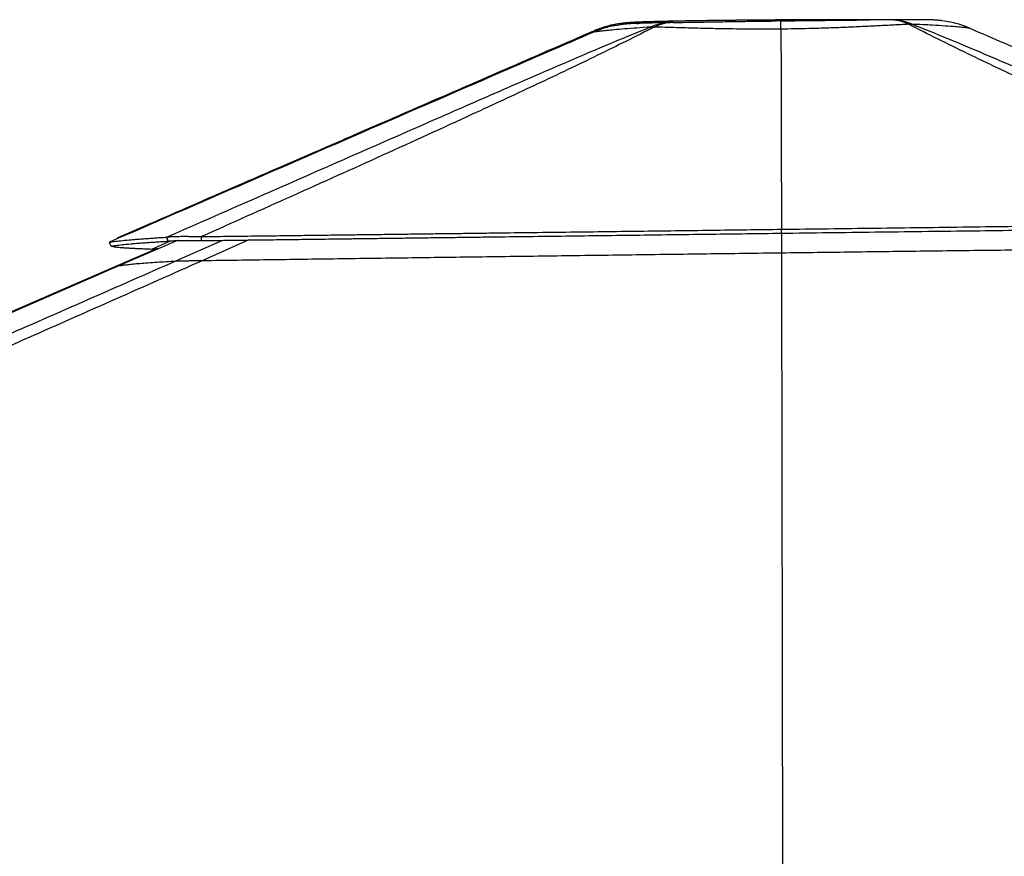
# Model space of a CAD drawing. Header units: millimetres. Extents: x 10 to 13239, y 20 to 10604.
# Tile 127 of 130: x 11431 to 11893, y 3319 to 3712. Entities that reach past the tile are written whole.
import ezdxf

# ---------------------------------------------------------------- set-up
doc = ezdxf.new("R2010")
doc.units = ezdxf.units.MM

msp = doc.modelspace()

# ---------------------------------------------------------------- linework, layer by layer
at = {"color": 7, "linetype": 'Continuous', "lineweight": 25}
for p, q in [((11727.03, 3708.16), (11728.93, 3708.19)), ((11737.52, 3710.32), (11737.16, 3710.31)), ((11737.83, 3710.94), (11737.27, 3710.94)), ((11737.32, 3710.94), (11737.89, 3710.94)), ((11737.78, 3710.32), (11737.52, 3710.32)), ((11737.83, 3710.94), (11737.89, 3710.94)), ((11788.38, 3711.1), (11788.38, 3711.1)), ((11839.14, 3711.63), (11838.86, 3711.63)), ((11848.2, 3709.51), (11849.94, 3709.51)), ((11876.85, 3707.67), (11876.86, 3707.67)), ((11700.48, 3706.27), (11700.48, 3706.27)), ((11700.51, 3705.84), (11700.51, 3705.84)), ((11788.33, 3707.25), (11788.33, 3707.25)), ((11788.6, 3611.49), (11788.59, 3613.33)), ((11788.59, 3613.33), (11788.59, 3613.33)), ((11788.6, 3611.49), (11788.6, 3611.49)), ((11788.62, 3611.49), (11788.63, 3602.31)), ((11477.08, 3609.2), (11477.07, 3608.82)), ((11477.09, 3609.2), (11477.08, 3609.2)), ((11505.45, 3608.07), (11478.24, 3596.25)), ((11495.5, 3604.12), (11481.86, 3598.19))]:
    msp.add_line(p, q, dxfattribs=at)
at = {"color": 8, "linetype": 'Continuous', "lineweight": 25}
for p, q in [((11700.48, 3706.27), (11700.47, 3706.31)), ((11502.3, 3607.91), (11493.18, 3603.91)), ((11504.6, 3598.44), (11526.68, 3608.14)), ((11538.79, 3608.3), (11517.25, 3598.68)), ((11481.86, 3598.19), (11481.86, 3597.83))]:
    msp.add_line(p, q, dxfattribs=at)
at = {"color": 7, "linetype": 'Continuous', "lineweight": 25, "flags": 128}
for points in [[(11788.6, 3611.49), (11788.59, 3612.41), (11788.59, 3613.33)], [(11474.25, 3605.43), (11473.85, 3606.34), (11473.46, 3607.26)], [(11516.7, 3608.01), (11516.65, 3608.95), (11516.59, 3609.88)], [(11788.63, 3602.31), (11788.65, 3593.34), (11788.95, 3408.74), (11789.41, 3124.14), (11789.41, 3123.22)], [(11481.86, 3598.19), (11350.06, 3540.93), (11033.58, 3403.41)], [(11478.24, 3596.25), (11390.67, 3558.23), (11040.21, 3406.07), (10613.32, 3220.73), (10376.92, 3118.09)]]:
    msp.add_lwpolyline(points, dxfattribs=at)
at = {"color": 8, "linetype": 'Continuous', "lineweight": 25}
for centre, radius, start, end in [((11737.87, 3682.05), 28.26, 91.2151, 112.5411), ((11737.99, 3690.01), 20.31, 91.3333, 116.4872), ((11838.92, 3690.28), 21.35, 64.2399, 90.1029), ((11839.22, 3683.46), 28.17, 67.64, 90.339)]:
    msp.add_arc(centre, radius, start, end, dxfattribs=at)
at = {"color": 7, "linetype": 'Continuous', "lineweight": 25}
for points, knots in [([(11500.26, 3609.61), (11522.01, 3619.16), (11554.63, 3633.48), (11598.34, 3652.68), (11630.42, 3666.76), (11656.78, 3678.3), (11677.39, 3687.27), (11693.3, 3694.13), (11709.69, 3701.13), (11721.25, 3705.82), (11727.03, 3708.16)], [0, 0, 0, 0, 0.293645, 0.440476, 0.587305, 0.722484, 0.790092, 0.857698, 0.928819, 1, 1, 1, 1]), ([(11728.93, 3708.19), (11728.4, 3707.92), (11723.62, 3705.47), (11714.3, 3700.79), (11696.06, 3691.84), (11672.54, 3680.65), (11639.39, 3665.27), (11601.63, 3648.03), (11559.21, 3628.92), (11530.8, 3616.22), (11516.59, 3609.88)], [0, 0, 0, 0, 0.0085, 0.075554, 0.142618, 0.278036, 0.413465, 0.608974, 0.804487, 1, 1, 1, 1]), ([(11737.27, 3710.94), (11736.65, 3710.92), (11734.87, 3710.89), (11732.22, 3710.83), (11729.44, 3710.76), (11727.07, 3710.69), (11725.01, 3710.63), (11722.93, 3710.56), (11720.85, 3710.47), (11719.02, 3710.38), (11717.41, 3710.28), (11716.14, 3710.18), (11714.96, 3710.07), (11713.79, 3709.94), (11712.44, 3709.75), (11710.87, 3709.49), (11709.1, 3709.13), (11707.05, 3708.64), (11704.7, 3707.94), (11702.46, 3707.16), (11701.03, 3706.54), (11700.48, 3706.29)], [0, 0, 0, 0, 0.042889, 0.123467, 0.19706, 0.260787, 0.326111, 0.394063, 0.477183, 0.568391, 0.630048, 0.686701, 0.718961, 0.74981, 0.782219, 0.813861, 0.846829, 0.883088, 0.924123, 0.970426, 1, 1, 1, 1]), ([(11718.9, 3710.16), (11718.8, 3710.16), (11717.77, 3710.15), (11714.14, 3709.99), (11707.95, 3709.08), (11703, 3707.21), (11700.48, 3706.27)], [0, 0, 0, 0, 0.015006, 0.16316, 0.575601, 1, 1, 1, 1]), ([(11712.63, 3709.1), (11711.12, 3708.92), (11706.94, 3708.39), (11703.02, 3706.84), (11700.51, 3705.84)], [0, 0, 0, 0, 0.361464, 1, 1, 1, 1]), ([(11727.03, 3708.16), (11726.55, 3708.13), (11723.82, 3707.96), (11719.17, 3707.64), (11713.63, 3707.19), (11709.24, 3706.8), (11705.91, 3706.46), (11703.47, 3706.2), (11701.82, 3706), (11700.84, 3705.89), (11700.62, 3705.86), (11700.51, 3705.84)], [0, 0, 0, 0, 0.030434, 0.173514, 0.316975, 0.46001, 0.57634, 0.69291, 0.809224, 0.9046, 1, 1, 1, 1]), ([(11737.27, 3710.31), (11736.17, 3710.29), (11733.98, 3710.24), (11731.01, 3710.17), (11728.38, 3710.11), (11726.04, 3710.05), (11724.01, 3709.99), (11722.09, 3709.93), (11720.27, 3709.87), (11718.78, 3709.8), (11717.33, 3709.73), (11716.03, 3709.64), (11714.58, 3709.5), (11713.37, 3709.38), (11712.67, 3709.26), (11712.6, 3709.25)], [0, 0, 0, 0, 0.093621, 0.186302, 0.272342, 0.354747, 0.442278, 0.527622, 0.625982, 0.732581, 0.809921, 0.873855, 0.930267, 0.993746, 1, 1, 1, 1]), ([(11737.83, 3710.94), (11736.48, 3710.91), (11733.77, 3710.86), (11729.66, 3710.75), (11725.69, 3710.64), (11722.57, 3710.51), (11720.53, 3710.4), (11719.34, 3710.31), (11718.86, 3710.22), (11718.89, 3710.18), (11718.9, 3710.16)], [0, 0, 0, 0, 0.109008, 0.218021, 0.381635, 0.545278, 0.67302, 0.801074, 0.928853, 1, 1, 1, 1]), ([(11788.33, 3707.25), (11787.01, 3707.24), (11783.42, 3707.2), (11777.59, 3707.19), (11770.84, 3707.22), (11764.18, 3707.31), (11756.53, 3707.45), (11748.12, 3707.65), (11740.3, 3707.87), (11733.92, 3708.05), (11730.6, 3708.14), (11728.93, 3708.19)], [0, 0, 0, 0, 0.059361, 0.161286, 0.263213, 0.367982, 0.472756, 0.630418, 0.790417, 0.894905, 1, 1, 1, 1]), ([(11788.12, 3711.53), (11786.56, 3711.52), (11783.5, 3711.5), (11778.96, 3711.46), (11774.46, 3711.42), (11769.88, 3711.38), (11765.21, 3711.33), (11760.56, 3711.28), (11756.06, 3711.23), (11751.73, 3711.17), (11747.59, 3711.11), (11743.65, 3711.05), (11740.22, 3710.99), (11738.18, 3710.95), (11737.32, 3710.94)], [0, 0, 0, 0, 0.084242, 0.16608, 0.245997, 0.329712, 0.418789, 0.507077, 0.594818, 0.68153, 0.767297, 0.852728, 0.938252, 1, 1, 1, 1]), ([(11737.78, 3710.32), (11739.31, 3710.35), (11742.36, 3710.4), (11748.09, 3710.5), (11754.99, 3710.62), (11762.8, 3710.74), (11770.49, 3710.86), (11777.97, 3710.96), (11783.25, 3711.03), (11786.02, 3711.07), (11786.25, 3711.07)], [0, 0, 0, 0, 0.110936, 0.221874, 0.38808, 0.554306, 0.698359, 0.842703, 0.986791, 1, 1, 1, 1]), ([(11788.11, 3711.53), (11786.36, 3711.51), (11782.85, 3711.49), (11776.19, 3711.44), (11768.22, 3711.36), (11760.05, 3711.27), (11753.11, 3711.18), (11747.33, 3711.1), (11742.23, 3711.02), (11739.23, 3710.97), (11737.89, 3710.94)], [0, 0, 0, 0, 0.095811, 0.191619, 0.365049, 0.53844, 0.659671, 0.781167, 0.902371, 1, 1, 1, 1]), ([(11788.38, 3711.1), (11787.79, 3711.1), (11787.07, 3711.09), (11786.36, 3711.08), (11786.23, 3711.08)], [0, 0, 0, 0, 0.823461, 1, 1, 1, 1]), ([(11839.07, 3711.63), (11838.96, 3711.63), (11837.46, 3711.64), (11834.61, 3711.64), (11830.61, 3711.65), (11826.64, 3711.66), (11822.59, 3711.66), (11818.21, 3711.65), (11813.6, 3711.64), (11808.69, 3711.63), (11803.64, 3711.61), (11798.48, 3711.59), (11793.3, 3711.56), (11789.83, 3711.54), (11788.12, 3711.53)], [0, 0, 0, 0, 0.008388, 0.105492, 0.192234, 0.27171, 0.356512, 0.438763, 0.530444, 0.623194, 0.716992, 0.811697, 0.907121, 1, 1, 1, 1]), ([(11788.33, 3707.25), (11788.34, 3708.16), (11788.34, 3710.02), (11788.36, 3710.99), (11788.37, 3711.07), (11788.38, 3711.1)], [0, 0, 0, 0, 0.408748, 0.829353, 1, 1, 1, 1]), ([(11848.2, 3709.51), (11847.27, 3709.46), (11844.28, 3709.3), (11838.76, 3709), (11831.46, 3708.63), (11823.99, 3708.26), (11816.48, 3707.94), (11809.05, 3707.67), (11801.82, 3707.46), (11794.89, 3707.32), (11790.52, 3707.27), (11788.33, 3707.25)], [0, 0, 0, 0, 0.059298, 0.192007, 0.325057, 0.457727, 0.573536, 0.689605, 0.805396, 0.902691, 1, 1, 1, 1]), ([(11788.38, 3711.1), (11791.81, 3711.15), (11798.43, 3711.23), (11808.05, 3711.34), (11816.44, 3711.43), (11823.82, 3711.5), (11828.01, 3711.54), (11830.11, 3711.56)], [0, 0, 0, 0, 0.233693, 0.450532, 0.667331, 0.833478, 1, 1, 1, 1]), ([(11838.89, 3711.63), (11838.8, 3711.63), (11837.54, 3711.62), (11834.94, 3711.6), (11832.11, 3711.58), (11830.43, 3711.56), (11830.16, 3711.56)], [0, 0, 0, 0, 0.031256, 0.458866, 0.912774, 1, 1, 1, 1]), ([(11863.67, 3711.22), (11863.25, 3711.27), (11862.38, 3711.36), (11861.26, 3711.45), (11860.18, 3711.51), (11859.05, 3711.56), (11857.84, 3711.59), (11856.42, 3711.62), (11854.73, 3711.64), (11852.81, 3711.65), (11850.79, 3711.66), (11848.64, 3711.66), (11846.24, 3711.66), (11843.46, 3711.65), (11841.03, 3711.64), (11839.48, 3711.63), (11839.05, 3711.63)], [0, 0, 0, 0, 0.0381772, 0.0807807, 0.1278558, 0.1837465, 0.258444, 0.3487287, 0.447919, 0.5409153, 0.6295924, 0.707161, 0.7879242, 0.8727968, 0.9648146, 1, 1, 1, 1]), ([(12049.28, 3616.68), (12029.63, 3625.44), (12000.15, 3638.57), (11961.1, 3656.17), (11932.16, 3669.34), (11908.39, 3680.33), (11889.76, 3689.09), (11875.75, 3695.8), (11861.72, 3702.65), (11852.71, 3707.22), (11848.2, 3709.51)], [0, 0, 0, 0, 0.285603, 0.428411, 0.57122, 0.71153, 0.781704, 0.851877, 0.925906, 1, 1, 1, 1]), ([(11849.94, 3709.51), (11850.69, 3709.22), (11856.85, 3706.8), (11868.13, 3702.2), (11888.82, 3693.47), (11914.22, 3682.53), (11954.61, 3664.93), (12004.87, 3642.99), (12044.88, 3625.5), (12064.89, 3616.76)], [0, 0, 0, 0, 0.009709, 0.078971, 0.148245, 0.288662, 0.429091, 0.714542, 1, 1, 1, 1]), ([(11876.86, 3707.67), (11876.81, 3707.68), (11876.65, 3707.7), (11875.67, 3707.81), (11873.49, 3708.02), (11870.16, 3708.32), (11865.56, 3708.68), (11860.28, 3709.02), (11855, 3709.3), (11851.62, 3709.44), (11849.94, 3709.51)], [0, 0, 0, 0, 0.057569, 0.19508, 0.333038, 0.470574, 0.628658, 0.786765, 0.893381, 1, 1, 1, 1]), ([(11876.85, 3707.67), (11874.41, 3708.63), (11870.14, 3710.29), (11865.6, 3710.84), (11863.65, 3711.08)], [0, 0, 0, 0, 0.570403, 1, 1, 1, 1]), ([(11876.86, 3707.67), (11888.06, 3702.83), (11928, 3685.57), (11999.36, 3654.73), (12059.52, 3628.73), (12090.94, 3615.14)], [0, 0, 0, 0, 0.1569893, 0.5596025, 1, 1, 1, 1]), ([(11700.51, 3705.84), (11686.17, 3699.62), (11648.33, 3683.19), (11572.65, 3650.33), (11511.3, 3623.69), (11473.46, 3607.26)], [0, 0, 0, 0, 0.1894251, 0.4999898, 1, 1, 1, 1]), ([(11700.47, 3706.31), (11691.26, 3702.3), (11671.3, 3693.62), (11640.51, 3680.22), (11611.9, 3667.78), (11594.09, 3660.04), (11587.06, 3656.99)], [0, 0, 0, 0, 0.243427, 0.527366, 0.813451, 1, 1, 1, 1]), ([(11700.48, 3706.27), (11690.21, 3701.8), (11679.45, 3697.13), (11668.69, 3692.45), (11668.21, 3692.24)], [0, 0, 0, 0, 0.955021, 1, 1, 1, 1]), ([(11700.47, 3706.31), (11700.46, 3706.31), (11700.45, 3706.31), (11700.47, 3706.31), (11700.47, 3706.31)], [0, 0, 0, 0, 0.952178, 1, 1, 1, 1]), ([(11788.33, 3707.25), (11788.35, 3704.09), (11788.44, 3688.43), (11788.5, 3657.13), (11788.56, 3628.98), (11788.59, 3613.33)], [0, 0, 0, 0, 0.10102, 0.499993, 1, 1, 1, 1]), ([(11587.06, 3656.98), (11583.09, 3655.26), (11546.43, 3639.33), (11509.77, 3623.4), (11477.08, 3609.2)], [0, 0, 0, 0, 0.108371, 1, 1, 1, 1]), ([(11788.59, 3613.33), (11803.26, 3613.51), (11832.5, 3613.88), (11876.12, 3614.44), (11912.57, 3614.91), (11941.87, 3615.29), (11964.07, 3615.57), (11985.92, 3615.86), (12007.39, 3616.14), (12028.48, 3616.41), (12042.39, 3616.59), (12049.28, 3616.68)], [0, 0, 0, 0, 0.167775, 0.334595, 0.499922, 0.586386, 0.671688, 0.755755, 0.838527, 0.919956, 1, 1, 1, 1]), ([(11516.59, 3609.88), (11521.21, 3609.94), (11530.05, 3610.05), (11542.72, 3610.21), (11554.2, 3610.35), (11563.39, 3610.47), (11570.53, 3610.56), (11575.87, 3610.63), (11580.96, 3610.69), (11586.69, 3610.76), (11593.82, 3610.85), (11602.23, 3610.96), (11611.1, 3611.07), (11619.75, 3611.18), (11628.2, 3611.29), (11636.43, 3611.39), (11644.45, 3611.49), (11661.45, 3611.71), (11687.28, 3612.03), (11721.75, 3612.47), (11755.44, 3612.9), (11777.64, 3613.19), (11788.59, 3613.33)], [0, 0, 0, 0, 0.051157, 0.097933, 0.140274, 0.178128, 0.199606, 0.219287, 0.237162, 0.255819, 0.282561, 0.315983, 0.348629, 0.380487, 0.411552, 0.441817, 0.471277, 0.499959, 0.629254, 0.755851, 0.8795, 1, 1, 1, 1]), ([(11516.7, 3608.01), (11521.32, 3608.07), (11530.16, 3608.19), (11542.82, 3608.35), (11554.29, 3608.49), (11563.48, 3608.61), (11570.63, 3608.7), (11575.97, 3608.77), (11581.05, 3608.84), (11586.78, 3608.91), (11593.91, 3609), (11602.31, 3609.11), (11611.17, 3609.22), (11619.83, 3609.33), (11628.27, 3609.44), (11636.5, 3609.54), (11644.51, 3609.65), (11661.51, 3609.86), (11687.32, 3610.19), (11721.78, 3610.63), (11755.46, 3611.07), (11777.65, 3611.35), (11788.6, 3611.49)], [0, 0, 0, 0, 0.05116, 0.097939, 0.140283, 0.17814, 0.19962, 0.219303, 0.237179, 0.255829, 0.282571, 0.315995, 0.34864, 0.380499, 0.411565, 0.441831, 0.471291, 0.499968, 0.629261, 0.755854, 0.879501, 1, 1, 1, 1]), ([(11788.6, 3611.49), (11803.25, 3611.68), (11832.48, 3612.04), (11876.08, 3612.6), (11912.52, 3613.06), (11941.81, 3613.44), (11964, 3613.72), (11985.83, 3614), (12007.3, 3614.28), (12028.38, 3614.55), (12042.29, 3614.73), (12049.18, 3614.82)], [0, 0, 0, 0, 0.167779, 0.334599, 0.499921, 0.586385, 0.671686, 0.755751, 0.838523, 0.919953, 1, 1, 1, 1]), ([(11473.45, 3607.26), (11474.12, 3607.37), (11475.46, 3607.6), (11478.58, 3607.96), (11481.82, 3608.27), (11484.75, 3608.52), (11487, 3608.7), (11489.4, 3608.88), (11491.93, 3609.07), (11494.59, 3609.25), (11497.35, 3609.43), (11499.3, 3609.55), (11500.26, 3609.61)], [0, 0, 0, 0, 0.1681644, 0.3349686, 0.4999528, 0.5745516, 0.6481481, 0.7207015, 0.7921841, 0.8625724, 0.9318501, 1, 1, 1, 1]), ([(11474.25, 3605.42), (11474.92, 3605.54), (11476.26, 3605.76), (11479.37, 3606.12), (11482.6, 3606.43), (11485.52, 3606.68), (11487.76, 3606.86), (11490.15, 3607.03), (11492.68, 3607.21), (11495.33, 3607.39), (11498.08, 3607.57), (11500.02, 3607.69), (11500.98, 3607.75)], [0, 0, 0, 0, 0.168166, 0.334969, 0.49995, 0.57455, 0.648144, 0.720697, 0.79218, 0.86257, 0.931848, 1, 1, 1, 1]), ([(11500.26, 3609.61), (11500.55, 3609.66), (11501.12, 3609.76), (11502.41, 3609.87), (11504.05, 3609.96), (11505.86, 3610.01), (11507.65, 3610.02), (11509.32, 3610.02), (11511.34, 3610), (11513.76, 3609.96), (11515.63, 3609.91), (11516.59, 3609.88)], [0, 0, 0, 0, 0.1261931, 0.24653, 0.3751801, 0.5016032, 0.5852024, 0.6699158, 0.7564467, 0.8751501, 1, 1, 1, 1]), ([(11500.98, 3607.75), (11500.86, 3608.06), (11500.62, 3608.68), (11500.38, 3609.3), (11500.26, 3609.61)], [0, 0, 0, 0, 0.499959, 1, 1, 1, 1]), ([(11500.98, 3607.75), (11501.25, 3607.79), (11501.77, 3607.87), (11502.99, 3607.97), (11504.55, 3608.05), (11506.29, 3608.1), (11508.02, 3608.11), (11509.63, 3608.12), (11511.59, 3608.1), (11513.95, 3608.07), (11515.77, 3608.03), (11516.7, 3608.01)], [0, 0, 0, 0, 0.126632, 0.247001, 0.375372, 0.501357, 0.584683, 0.669201, 0.75566, 0.874555, 1, 1, 1, 1]), ([(11493.18, 3603.91), (11492.65, 3603.93), (11491.65, 3603.97), (11490.27, 3604.02), (11489.08, 3604.07), (11488.06, 3604.11), (11487.27, 3604.15), (11486.69, 3604.17), (11486.27, 3604.19), (11485.91, 3604.21), (11485.55, 3604.23), (11485.1, 3604.25), (11484.5, 3604.28), (11483.81, 3604.32), (11483.09, 3604.36), (11482.42, 3604.4), (11481.78, 3604.43), (11481.19, 3604.47), (11480.63, 3604.51), (11480.11, 3604.55), (11478.94, 3604.64), (11477.34, 3604.78), (11475.75, 3604.99), (11474.68, 3605.2), (11474.39, 3605.35), (11474.25, 3605.43)], [0, 0, 0, 0, 0.046526, 0.088789, 0.12674, 0.160328, 0.189508, 0.206211, 0.221002, 0.233874, 0.244822, 0.260437, 0.282858, 0.31232, 0.34113, 0.369281, 0.396766, 0.423579, 0.449717, 0.475173, 0.49997, 0.628962, 0.755465, 0.879216, 1, 1, 1, 1]), ([(11496.33, 3604.11), (11496.23, 3604.11), (11495.74, 3604.1), (11494.91, 3604.06), (11493.88, 3604), (11493.42, 3603.94), (11493.18, 3603.91)], [0, 0, 0, 0, 0.058583, 0.304482, 0.642607, 1, 1, 1, 1]), ([(11517.25, 3598.68), (11528.14, 3598.83), (11549.92, 3599.13), (11582.65, 3599.58), (11615.43, 3600.02), (11648.98, 3600.47), (11683.29, 3600.93), (11718.38, 3601.39), (11753.5, 3601.86), (11776.92, 3602.16), (11788.63, 3602.31)], [0, 0, 0, 0, 0.12087, 0.241738, 0.362684, 0.483629, 0.612661, 0.741693, 0.870846, 1, 1, 1, 1]), ([(11788.63, 3602.31), (11799.83, 3602.45), (11822.21, 3602.74), (11855.75, 3603.16), (11889.27, 3603.57), (11922.92, 3603.98), (11956.69, 3604.39), (11989, 3604.78), (12019.66, 3605.14), (12038.99, 3605.37), (12048.65, 3605.49)], [0, 0, 0, 0, 0.128394, 0.256787, 0.385317, 0.513846, 0.644473, 0.775143, 0.887559, 1, 1, 1, 1]), ([(11517.25, 3598.68), (11489.95, 3586.57), (11435.37, 3562.34), (11282.97, 3495.11), (10962.1, 3354.14), (10630.11, 3208.68), (10395.56, 3105.94), (10356.89, 3089), (10356.43, 3088.8)], [0, 0, 0, 0, 0.070862, 0.141725, 0.394538, 0.90018, 0.998816, 1, 1, 1, 1]), ([(11478.24, 3596.25), (11478.73, 3596.34), (11479.73, 3596.51), (11481.85, 3596.77), (11484.47, 3597.05), (11487.66, 3597.33), (11491.41, 3597.61), (11495.56, 3597.9), (11499.94, 3598.17), (11503.05, 3598.35), (11504.6, 3598.44)], [0, 0, 0, 0, 0.128393, 0.256786, 0.385292, 0.513798, 0.644299, 0.774832, 0.887406, 1, 1, 1, 1]), ([(11504.6, 3598.44), (11504.74, 3598.44), (11505.03, 3598.46), (11505.86, 3598.48), (11507.04, 3598.51), (11508.53, 3598.54), (11510.26, 3598.58), (11512.27, 3598.61), (11514.61, 3598.64), (11516.37, 3598.67), (11517.25, 3598.68)], [0, 0, 0, 0, 0.123835, 0.247505, 0.37269, 0.497739, 0.607808, 0.717974, 0.858867, 1, 1, 1, 1])]:
    msp.add_open_spline(points, degree=3, knots=knots, dxfattribs=at)
at = {"color": 8, "linetype": 'Continuous', "lineweight": 25}
for points, knots in [([(11718.9, 3710.16), (11718.92, 3710.14), (11718.97, 3710.09), (11719.67, 3710.01), (11720.41, 3709.95), (11721.47, 3709.91), (11721.54, 3709.91)], [0, 0, 0, 0, 0.2566731, 0.5133378, 0.9712427, 1, 1, 1, 1]), ([(11838.6, 3711.63), (11837.15, 3711.63), (11834.16, 3711.64), (11828.51, 3711.65), (11821.62, 3711.65), (11813.85, 3711.64), (11806.17, 3711.62), (11798.69, 3711.59), (11792.64, 3711.55), (11789.11, 3711.53), (11788.11, 3711.53)], [0, 0, 0, 0, 0.101898, 0.210282, 0.369424, 0.528587, 0.667375, 0.806449, 0.945274, 1, 1, 1, 1]), ([(11788.12, 3711.52), (11788.12, 3711.52), (11788.11, 3711.53), (11788.11, 3711.53), (11788.11, 3711.53)], [0, 0, 0, 0, 0.591085, 1, 1, 1, 1]), ([(11701.68, 3706.24), (11701.65, 3706.23), (11701.14, 3706.21), (11700.69, 3706.21), (11700.55, 3706.25), (11700.48, 3706.27)], [0, 0, 0, 0, 0.035258, 0.517635, 1, 1, 1, 1]), ([(11668.21, 3692.24), (11667.72, 3692.03), (11640.67, 3680.28), (11613.62, 3668.52), (11587.06, 3656.98)], [0, 0, 0, 0, 0.018197, 1, 1, 1, 1]), ([(10378.32, 3105.04), (10529.46, 3171.2), (10751.76, 3268.52), (11072.18, 3408.83), (11268.9, 3495.03), (11422.03, 3562.19), (11477.07, 3586.35), (11504.6, 3598.44)], [0, 0, 0, 0, 0.402952, 0.592634, 0.853888, 0.926944, 1, 1, 1, 1])]:
    msp.add_open_spline(points, degree=3, knots=knots, dxfattribs=at)

doc.saveas('drawing.dxf')
